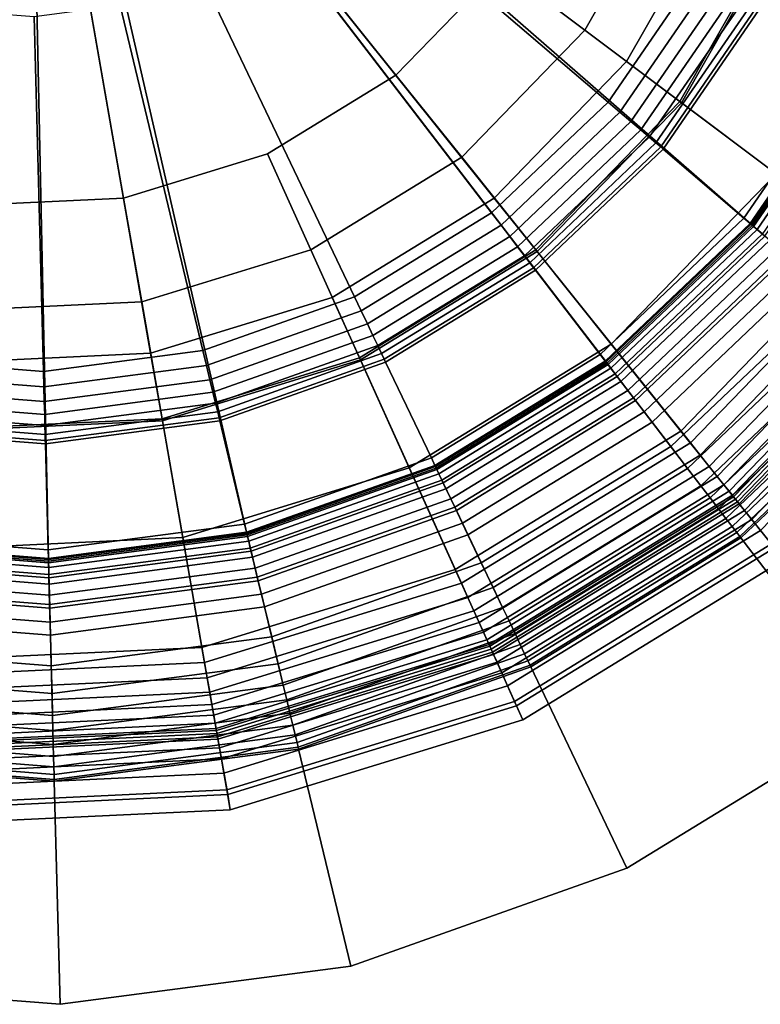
# Model space of a CAD drawing. Extents: x -43.1 to 43.1, y -41.3 to 41.3.
# Tile 7 of 256: x -27.449 to -26.709, y -33.66 to -32.677. Entities that reach past the tile are written whole.
import ezdxf

# ---------------------------------------------------------------- set-up
doc = ezdxf.new("R2010")
doc.units = 0
for name, color, linetype in [('LAMP', 7, 'CONTINUOUS'), ('LAMP_SUPPORT', 18, 'CONTINUOUS'), ('METAL_BASE', 254, 'CONTINUOUS')]:
    doc.layers.add(name, color=color, linetype=linetype)

msp = doc.modelspace()

# ---------------------------------------------------------------- linework, layer by layer
at = {"layer": 'LAMP'}
for points in [[(-28.1175, -32.6184, 31.956), (-28.0083, -32.7737, 31.956), (-27.4481, -32.264, 31.956), (-28.1846, -32.4408, 31.956)], [(-27.8639, -32.897, 31.956), (-27.6934, -32.9805, 31.956), (-27.4481, -32.264, 31.956), (-28.0083, -32.7737, 31.956)], [(-27.7776, -32.7656, 35.0862), (-27.892, -32.6679, 35.0862), (-27.4481, -32.264, 35.0862), (-27.6425, -32.8318, 35.0862)], [(-27.5075, -33.0191, 31.956), (-27.3179, -33.0101, 31.956), (-27.4481, -32.264, 31.956), (-27.6934, -32.9805, 31.956)], [(-27.4952, -32.8623, 35.0862), (-27.6425, -32.8318, 35.0862), (-27.4481, -32.264, 35.0862), (-27.3449, -32.8552, 35.0862)], [(-27.2011, -32.811, 35.0862), (-27.3449, -32.8552, 35.0862), (-27.4481, -32.264, 35.0862), (-27.0728, -32.7324, 35.0862)], [(-27.1364, -32.9543, 31.956), (-26.9745, -32.8551, 31.956), (-27.4481, -32.264, 31.956), (-27.3179, -33.0101, 31.956)], [(-26.9681, -32.6243, 35.0862), (-27.0728, -32.7324, 35.0862), (-27.4481, -32.264, 35.0862), (-26.8936, -32.4936, 35.0862)], [(-26.8424, -32.7187, 31.956), (-26.7483, -32.5538, 31.956), (-27.4481, -32.264, 31.956), (-26.9745, -32.8551, 31.956)], [(-26.7965, -32.5339, 35.0649), (-26.8841, -32.6874, 35.0649), (-26.9681, -32.6243, 35.0862), (-26.8936, -32.4936, 35.0862)], [(-26.687, -32.5792, 35.0066), (-26.7893, -32.7586, 35.0066), (-26.8841, -32.6874, 35.0649), (-26.7965, -32.5339, 35.0649)], [(-26.7483, -32.5538, 31.956), (-26.8424, -32.7187, 31.956), (-26.7876, -32.7599, 32.4555), (-26.685, -32.58, 32.4555)], [(-26.5756, -32.6254, 34.9196), (-26.6929, -32.831, 34.9196), (-26.7893, -32.7586, 35.0066), (-26.687, -32.5792, 35.0066)], [(-26.685, -32.58, 32.4555), (-26.7876, -32.7599, 32.4555), (-26.5918, -32.9069, 32.4478), (-26.4588, -32.6738, 32.4478)], [(-26.8841, -32.6874, 35.0649), (-27.0071, -32.8144, 35.0649), (-27.0728, -32.7324, 35.0862), (-26.9681, -32.6243, 35.0862)], [(-26.7893, -32.7586, 35.0066), (-26.933, -32.9069, 35.0066), (-27.0071, -32.8144, 35.0649), (-26.8841, -32.6874, 35.0649)], [(-26.8424, -32.7187, 31.956), (-26.9745, -32.8551, 31.956), (-26.9317, -32.9086, 32.4555), (-26.7876, -32.7599, 32.4555)], [(-27.0071, -32.8144, 35.0649), (-27.1579, -32.9068, 35.0649), (-27.2011, -32.811, 35.0862), (-27.0728, -32.7324, 35.0862)], [(-26.6929, -32.831, 34.9196), (-26.8576, -33.001, 34.9196), (-26.933, -32.9069, 35.0066), (-26.7893, -32.7586, 35.0066)], [(-26.7876, -32.7599, 32.4555), (-26.9317, -32.9086, 32.4555), (-26.7786, -33.0997, 32.4478), (-26.5918, -32.9069, 32.4478)], [(-27.1579, -32.9068, 35.0649), (-27.3268, -32.9588, 35.0649), (-27.3449, -32.8552, 35.0862), (-27.2011, -32.811, 35.0862)], [(-26.933, -32.9069, 35.0066), (-27.1091, -33.0148, 35.0066), (-27.1579, -32.9068, 35.0649), (-27.0071, -32.8144, 35.0649)], [(-26.6039, -32.8978, 34.8124), (-26.788, -33.0879, 34.8124), (-26.8576, -33.001, 34.9196), (-26.6929, -32.831, 34.9196)], [(-27.3268, -32.9588, 35.0649), (-27.5034, -32.9671, 35.0649), (-27.4952, -32.8623, 35.0862), (-27.3449, -32.8552, 35.0862)], [(-26.9745, -32.8551, 31.956), (-27.1364, -32.9543, 31.956), (-27.1082, -33.0168, 32.4555), (-26.9317, -32.9086, 32.4555)], [(-26.5314, -32.9522, 34.6933), (-26.7314, -33.1586, 34.6933), (-26.788, -33.0879, 34.8124), (-26.6039, -32.8978, 34.8124)], [(-27.1091, -33.0148, 35.0066), (-27.3065, -33.0755, 35.0066), (-27.3268, -32.9588, 35.0649), (-27.1579, -32.9068, 35.0649)], [(-26.8576, -33.001, 34.9196), (-27.0595, -33.1247, 34.9196), (-27.1091, -33.0148, 35.0066), (-26.933, -32.9069, 35.0066)], [(-26.9317, -32.9086, 32.4555), (-27.1082, -33.0168, 32.4555), (-27.0074, -33.2399, 32.4478), (-26.7786, -33.0997, 32.4478)], [(-26.5918, -32.9069, 32.4478), (-26.7786, -33.0997, 32.4478), (-26.7688, -33.1119, 32.4491), (-26.5793, -32.9163, 32.4491)], [(-26.5793, -32.9163, 32.4491), (-26.7688, -33.1119, 32.4491), (-26.7598, -33.1231, 32.4537), (-26.5677, -32.925, 32.4537)], [(-26.5677, -32.925, 32.4537), (-26.7598, -33.1231, 32.4537), (-26.7518, -33.1331, 32.4612), (-26.5575, -32.9326, 32.4612)], [(-26.5575, -32.9326, 32.4612), (-26.7518, -33.1331, 32.4612), (-26.7451, -33.1415, 32.4712), (-26.5489, -32.9391, 32.4712)], [(-26.5489, -32.9391, 32.4712), (-26.7451, -33.1415, 32.4712), (-26.7399, -33.1479, 32.4834), (-26.5423, -32.944, 32.4834)], [(-26.5423, -32.944, 32.4834), (-26.7399, -33.1479, 32.4834), (-26.7366, -33.152, 32.4972), (-26.5381, -32.9472, 32.4972)], [(-27.1364, -32.9543, 31.956), (-27.3179, -33.0101, 31.956), (-27.3061, -33.0776, 32.4555), (-27.1082, -33.0168, 32.4555)], [(-26.5381, -32.9472, 32.4972), (-26.7366, -33.152, 32.4972), (-26.7354, -33.1536, 32.5123), (-26.5366, -32.9484, 32.5123)], [(-26.5366, -32.9484, 32.5123), (-26.7354, -33.1536, 32.5123), (-26.7335, -33.156, 32.7463), (-26.5341, -32.9502, 32.7463)], [(-26.5341, -32.9502, 32.7463), (-26.7335, -33.156, 32.7463), (-26.7298, -33.1605, 33.0163), (-26.5295, -32.9537, 33.0163)], [(-26.4845, -32.9874, 34.5706), (-26.6947, -33.2043, 34.5706), (-26.7314, -33.1586, 34.6933), (-26.5314, -32.9522, 34.6933)], [(-26.5295, -32.9537, 33.0163), (-26.7298, -33.1605, 33.0163), (-26.7245, -33.1672, 33.3092), (-26.5226, -32.9589, 33.3092)], [(-27.3065, -33.0755, 35.0066), (-27.5127, -33.0852, 35.0066), (-27.5034, -32.9671, 35.0649), (-27.3268, -32.9588, 35.0649)], [(-26.5226, -32.9589, 33.3092), (-26.7245, -33.1672, 33.3092), (-26.7173, -33.1761, 33.6123), (-26.5134, -32.9657, 33.6123)], [(-26.5134, -32.9657, 33.6123), (-26.7173, -33.1761, 33.6123), (-26.7084, -33.1872, 33.9125), (-26.502, -32.9743, 33.9125)], [(-26.788, -33.0879, 34.8124), (-27.0137, -33.2261, 34.8124), (-27.0595, -33.1247, 34.9196), (-26.8576, -33.001, 34.9196)], [(-27.3179, -33.0101, 31.956), (-27.5075, -33.0191, 31.956), (-27.5129, -33.0874, 32.4555), (-27.3061, -33.0776, 32.4555)], [(-27.0595, -33.1247, 34.9196), (-27.2857, -33.1943, 34.9196), (-27.3065, -33.0755, 35.0066), (-27.1091, -33.0148, 35.0066)], [(-27.1082, -33.0168, 32.4555), (-27.3061, -33.0776, 32.4555), (-27.264, -33.3189, 32.4478), (-27.0074, -33.2399, 32.4478)], [(-27.3061, -33.0776, 32.4555), (-27.5129, -33.0874, 32.4555), (-27.5321, -33.3315, 32.4478), (-27.264, -33.3189, 32.4478)], [(-27.2857, -33.1943, 34.9196), (-27.5222, -33.2055, 34.9196), (-27.5127, -33.0852, 35.0066), (-27.3065, -33.0755, 35.0066)], [(-26.7314, -33.1586, 34.6933), (-26.9764, -33.3087, 34.6933), (-27.0137, -33.2261, 34.8124), (-26.788, -33.0879, 34.8124)], [(-26.7786, -33.0997, 32.4478), (-27.0074, -33.2399, 32.4478), (-27.001, -33.2542, 32.4491), (-26.7688, -33.1119, 32.4491)], [(-26.7688, -33.1119, 32.4491), (-27.001, -33.2542, 32.4491), (-26.9951, -33.2673, 32.4537), (-26.7598, -33.1231, 32.4537)], [(-27.0137, -33.2261, 34.8124), (-27.2666, -33.3039, 34.8124), (-27.2857, -33.1943, 34.9196), (-27.0595, -33.1247, 34.9196)], [(-26.7598, -33.1231, 32.4537), (-26.9951, -33.2673, 32.4537), (-26.9898, -33.279, 32.4612), (-26.7518, -33.1331, 32.4612)], [(-26.7518, -33.1331, 32.4612), (-26.9898, -33.279, 32.4612), (-26.9854, -33.2888, 32.4712), (-26.7451, -33.1415, 32.4712)], [(-26.7451, -33.1415, 32.4712), (-26.9854, -33.2888, 32.4712), (-26.982, -33.2962, 32.4834), (-26.7399, -33.1479, 32.4834)], [(-26.7399, -33.1479, 32.4834), (-26.982, -33.2962, 32.4834), (-26.9798, -33.3011, 32.4972), (-26.7366, -33.152, 32.4972)], [(-26.7366, -33.152, 32.4972), (-26.9798, -33.3011, 32.4972), (-26.979, -33.3028, 32.5123), (-26.7354, -33.1536, 32.5123)], [(-26.7354, -33.1536, 32.5123), (-26.979, -33.3028, 32.5123), (-26.9778, -33.3056, 32.7463), (-26.7335, -33.156, 32.7463)], [(-26.7335, -33.156, 32.7463), (-26.9778, -33.3056, 32.7463), (-26.9754, -33.3109, 33.0163), (-26.7298, -33.1605, 33.0163)], [(-26.6947, -33.2043, 34.5706), (-26.9522, -33.3622, 34.5706), (-26.9764, -33.3087, 34.6933), (-26.7314, -33.1586, 34.6933)], [(-26.7298, -33.1605, 33.0163), (-26.9754, -33.3109, 33.0163), (-26.9718, -33.3188, 33.3092), (-26.7245, -33.1672, 33.3092)], [(-26.7245, -33.1672, 33.3092), (-26.9718, -33.3188, 33.3092), (-26.9671, -33.3292, 33.6123), (-26.7173, -33.1761, 33.6123)], [(-26.7173, -33.1761, 33.6123), (-26.9671, -33.3292, 33.6123), (-26.9613, -33.3422, 33.9125), (-26.7084, -33.1872, 33.9125)], [(-26.7084, -33.1872, 33.9125), (-26.9613, -33.3422, 33.9125), (-26.9542, -33.3578, 34.1969), (-26.6977, -33.2006, 34.1969)], [(-27.2666, -33.3039, 34.8124), (-27.5309, -33.3164, 34.8124), (-27.5222, -33.2055, 34.9196), (-27.2857, -33.1943, 34.9196)], [(-26.6977, -33.2006, 34.1969), (-26.9542, -33.3578, 34.1969), (-26.946, -33.3761, 34.4527), (-26.6852, -33.2163, 34.4527)], [(-26.6852, -33.2163, 34.4527), (-26.946, -33.3761, 34.4527), (-26.9522, -33.3622, 34.5706), (-26.6947, -33.2043, 34.5706)], [(-26.9764, -33.3087, 34.6933), (-27.251, -33.3932, 34.6933), (-27.2666, -33.3039, 34.8124), (-27.0137, -33.2261, 34.8124)], [(-27.0074, -33.2399, 32.4478), (-27.264, -33.3189, 32.4478), (-27.2613, -33.3343, 32.4491), (-27.001, -33.2542, 32.4491)], [(-27.001, -33.2542, 32.4491), (-27.2613, -33.3343, 32.4491), (-27.2588, -33.3485, 32.4537), (-26.9951, -33.2673, 32.4537)], [(-26.9951, -33.2673, 32.4537), (-27.2588, -33.3485, 32.4537), (-27.2566, -33.3611, 32.4612), (-26.9898, -33.279, 32.4612)], [(-26.9898, -33.279, 32.4612), (-27.2566, -33.3611, 32.4612), (-27.2548, -33.3716, 32.4712), (-26.9854, -33.2888, 32.4712)], [(-26.9854, -33.2888, 32.4712), (-27.2548, -33.3716, 32.4712), (-27.2534, -33.3797, 32.4834), (-26.982, -33.2962, 32.4834)], [(-26.982, -33.2962, 32.4834), (-27.2534, -33.3797, 32.4834), (-27.2525, -33.385, 32.4972), (-26.9798, -33.3011, 32.4972)], [(-27.251, -33.3932, 34.6933), (-27.538, -33.4068, 34.6933), (-27.5309, -33.3164, 34.8124), (-27.2666, -33.3039, 34.8124)], [(-26.9798, -33.3011, 32.4972), (-27.2525, -33.385, 32.4972), (-27.2521, -33.3869, 32.5123), (-26.979, -33.3028, 32.5123)], [(-26.979, -33.3028, 32.5123), (-27.2521, -33.3869, 32.5123), (-27.2516, -33.3899, 32.7463), (-26.9778, -33.3056, 32.7463)], [(-26.9778, -33.3056, 32.7463), (-27.2516, -33.3899, 32.7463), (-27.2506, -33.3956, 33.0163), (-26.9754, -33.3109, 33.0163)], [(-26.9522, -33.3622, 34.5706), (-27.2409, -33.451, 34.5706), (-27.251, -33.3932, 34.6933), (-26.9764, -33.3087, 34.6933)], [(-27.264, -33.3189, 32.4478), (-27.5321, -33.3315, 32.4478), (-27.5333, -33.3471, 32.4491), (-27.2613, -33.3343, 32.4491)], [(-26.9754, -33.3109, 33.0163), (-27.2506, -33.3956, 33.0163), (-27.2491, -33.4041, 33.3092), (-26.9718, -33.3188, 33.3092)], [(-26.9718, -33.3188, 33.3092), (-27.2491, -33.4041, 33.3092), (-27.2472, -33.4153, 33.6123), (-26.9671, -33.3292, 33.6123)], [(-27.2613, -33.3343, 32.4491), (-27.5333, -33.3471, 32.4491), (-27.5345, -33.3615, 32.4537), (-27.2588, -33.3485, 32.4537)], [(-26.9671, -33.3292, 33.6123), (-27.2472, -33.4153, 33.6123), (-27.2447, -33.4294, 33.9125), (-26.9613, -33.3422, 33.9125)], [(-27.2588, -33.3485, 32.4537), (-27.5345, -33.3615, 32.4537), (-27.5355, -33.3742, 32.4612), (-27.2566, -33.3611, 32.4612)], [(-26.9613, -33.3422, 33.9125), (-27.2447, -33.4294, 33.9125), (-27.2418, -33.4463, 34.1969), (-26.9542, -33.3578, 34.1969)], [(-26.9542, -33.3578, 34.1969), (-27.2418, -33.4463, 34.1969), (-27.2383, -33.466, 34.4527), (-26.946, -33.3761, 34.4527)], [(-27.2566, -33.3611, 32.4612), (-27.5355, -33.3742, 32.4612), (-27.5363, -33.3849, 32.4712), (-27.2548, -33.3716, 32.4712)], [(-26.946, -33.3761, 34.4527), (-27.2383, -33.466, 34.4527), (-27.2409, -33.451, 34.5706), (-26.9522, -33.3622, 34.5706)], [(-27.2548, -33.3716, 32.4712), (-27.5363, -33.3849, 32.4712), (-27.537, -33.3931, 32.4834), (-27.2534, -33.3797, 32.4834)], [(-27.2521, -33.3869, 32.5123), (-27.5375, -33.4003, 32.5123), (-27.5378, -33.4034, 32.7463), (-27.2516, -33.3899, 32.7463)], [(-27.2525, -33.385, 32.4972), (-27.5374, -33.3984, 32.4972), (-27.5375, -33.4003, 32.5123), (-27.2521, -33.3869, 32.5123)], [(-27.2534, -33.3797, 32.4834), (-27.537, -33.3931, 32.4834), (-27.5374, -33.3984, 32.4972), (-27.2525, -33.385, 32.4972)], [(-27.2409, -33.451, 34.5706), (-27.5426, -33.4652, 34.5706), (-27.538, -33.4068, 34.6933), (-27.251, -33.3932, 34.6933)], [(-27.2506, -33.3956, 33.0163), (-27.5382, -33.4092, 33.0163), (-27.5389, -33.4178, 33.3092), (-27.2491, -33.4041, 33.3092)], [(-27.2516, -33.3899, 32.7463), (-27.5378, -33.4034, 32.7463), (-27.5382, -33.4092, 33.0163), (-27.2506, -33.3956, 33.0163)], [(-27.2491, -33.4041, 33.3092), (-27.5389, -33.4178, 33.3092), (-27.5398, -33.4291, 33.6123), (-27.2472, -33.4153, 33.6123)], [(-27.2472, -33.4153, 33.6123), (-27.5398, -33.4291, 33.6123), (-27.5409, -33.4434, 33.9125), (-27.2447, -33.4294, 33.9125)], [(-27.2447, -33.4294, 33.9125), (-27.5409, -33.4434, 33.9125), (-27.5423, -33.4604, 34.1969), (-27.2418, -33.4463, 34.1969)], [(-27.2418, -33.4463, 34.1969), (-27.5423, -33.4604, 34.1969), (-27.5438, -33.4804, 34.4527), (-27.2383, -33.466, 34.4527)], [(-27.2383, -33.466, 34.4527), (-27.5438, -33.4804, 34.4527), (-27.5426, -33.4652, 34.5706), (-27.2409, -33.451, 34.5706)]]:
    msp.add_3dface(points, dxfattribs=at)
at = {"layer": 'LAMP_SUPPORT'}
for points in [[(-27.4304, -32.2792, 31.3898), (-27.4221, -32.2671, 31.3898), (-26.718, -32.8812, 31.3898), (-26.8629, -33.0188, 31.3898)], [(-27.4221, -32.2671, 31.3898), (-26.5283, -32.5319, 31.3898), (-26.6047, -32.7165, 31.3898), (-26.718, -32.8812, 31.3898)], [(-27.4493, -32.2838, 31.3898), (-27.4394, -32.2835, 31.3898), (-27.4199, -33.2161, 31.3898), (-27.6192, -33.2004, 31.3898)], [(-27.4394, -32.2835, 31.3898), (-27.4304, -32.2792, 31.3898), (-27.2218, -33.19, 31.3898), (-27.4199, -33.2161, 31.3898)], [(-27.4304, -32.2792, 31.3898), (-26.8629, -33.0188, 31.3898), (-27.0334, -33.1233, 31.3898), (-27.2218, -33.19, 31.3898)], [(-26.8608, -32.7592, 27.6063), (-26.7699, -32.6269, 27.6063), (-27.0811, -32.4579, 27.6063), (-27.1301, -32.5292, 27.6063)], [(-26.9773, -32.8698, 27.6063), (-26.8608, -32.7592, 27.6063), (-27.1301, -32.5292, 27.6063), (-27.1929, -32.5888, 27.6063)], [(-27.1143, -32.9537, 27.6063), (-26.9773, -32.8698, 27.6063), (-27.1929, -32.5888, 27.6063), (-27.2667, -32.634, 27.6063)], [(-26.849, -32.7693, 27.6079), (-26.7562, -32.6343, 27.6079), (-26.7699, -32.6269, 27.6063), (-26.8608, -32.7592, 27.6063)], [(-27.2656, -33.0073, 27.6063), (-27.1143, -32.9537, 27.6063), (-27.2667, -32.634, 27.6063), (-27.3483, -32.6629, 27.6063)], [(-26.838, -32.7787, 27.6127), (-26.7435, -32.6412, 27.6127), (-26.7562, -32.6343, 27.6079), (-26.849, -32.7693, 27.6079)], [(-26.8282, -32.7871, 27.6203), (-26.7321, -32.6474, 27.6203), (-26.7435, -32.6412, 27.6127), (-26.838, -32.7787, 27.6127)], [(-26.8197, -32.7943, 27.6303), (-26.7223, -32.6527, 27.6303), (-26.7321, -32.6474, 27.6203), (-26.8282, -32.7871, 27.6203)], [(-26.813, -32.8001, 27.6424), (-26.7146, -32.6569, 27.6424), (-26.7223, -32.6527, 27.6303), (-26.8197, -32.7943, 27.6303)], [(-26.8082, -32.8041, 27.6563), (-26.7091, -32.6599, 27.6563), (-26.7146, -32.6569, 27.6424), (-26.813, -32.8001, 27.6424)], [(-26.8057, -32.8063, 27.6716), (-26.7062, -32.6614, 27.6716), (-26.7091, -32.6599, 27.6563), (-26.8082, -32.8041, 27.6563)], [(-27.585, -33.0157, 27.6063), (-27.4249, -33.0283, 27.6063), (-27.4341, -32.6742, 27.6063), (-27.5204, -32.6674, 27.6063)], [(-27.4249, -33.0283, 27.6063), (-27.2656, -33.0073, 27.6063), (-27.3483, -32.6629, 27.6063), (-27.4341, -32.6742, 27.6063)], [(-26.7251, -32.8751, 28.6937), (-26.613, -32.712, 28.6937), (-26.7062, -32.6614, 27.6716), (-26.8057, -32.8063, 27.6716)], [(-26.7188, -32.8805, 28.709), (-26.6057, -32.716, 28.709), (-26.613, -32.712, 28.6937), (-26.7251, -32.8751, 28.6937)], [(-26.7041, -32.8931, 28.7229), (-26.5887, -32.7252, 28.7229), (-26.6057, -32.716, 28.709), (-26.7188, -32.8805, 28.709)], [(-26.718, -32.8812, 31.3898), (-26.6047, -32.7165, 31.3898), (-26.6033, -32.7173, 32.2934), (-26.7167, -32.8823, 32.2934)], [(-26.7167, -32.8823, 32.2934), (-26.6033, -32.7173, 32.2934), (-26.6018, -32.7181, 32.3074), (-26.7154, -32.8834, 32.3074)], [(-26.7154, -32.8834, 32.3074), (-26.6018, -32.7181, 32.3074), (-26.5978, -32.7203, 32.3202), (-26.7119, -32.8864, 32.3202)], [(-26.7119, -32.8864, 32.3202), (-26.5978, -32.7203, 32.3202), (-26.5915, -32.7237, 32.3315), (-26.7065, -32.891, 32.3315)], [(-26.9678, -32.8821, 27.6079), (-26.849, -32.7693, 27.6079), (-26.8608, -32.7592, 27.6063), (-26.9773, -32.8698, 27.6063)], [(-26.9591, -32.8936, 27.6127), (-26.838, -32.7787, 27.6127), (-26.849, -32.7693, 27.6079), (-26.9678, -32.8821, 27.6079)], [(-26.9512, -32.9038, 27.6203), (-26.8282, -32.7871, 27.6203), (-26.838, -32.7787, 27.6127), (-26.9591, -32.8936, 27.6127)], [(-26.9444, -32.9127, 27.6303), (-26.8197, -32.7943, 27.6303), (-26.8282, -32.7871, 27.6203), (-26.9512, -32.9038, 27.6203)], [(-26.939, -32.9197, 27.6424), (-26.813, -32.8001, 27.6424), (-26.8197, -32.7943, 27.6303), (-26.9444, -32.9127, 27.6303)], [(-26.9352, -32.9247, 27.6563), (-26.8082, -32.8041, 27.6563), (-26.813, -32.8001, 27.6424), (-26.939, -32.9197, 27.6424)], [(-26.9332, -32.9272, 27.6716), (-26.8057, -32.8063, 27.6716), (-26.8082, -32.8041, 27.6563), (-26.9352, -32.9247, 27.6563)], [(-26.8687, -33.0113, 28.6937), (-26.7251, -32.8751, 28.6937), (-26.8057, -32.8063, 27.6716), (-26.9332, -32.9272, 27.6716)], [(-27.1076, -32.9677, 27.6079), (-26.9678, -32.8821, 27.6079), (-26.9773, -32.8698, 27.6063), (-27.1143, -32.9537, 27.6063)], [(-26.8636, -33.018, 28.709), (-26.7188, -32.8805, 28.709), (-26.7251, -32.8751, 28.6937), (-26.8687, -33.0113, 28.6937)], [(-27.1013, -32.9808, 27.6127), (-26.9591, -32.8936, 27.6127), (-26.9678, -32.8821, 27.6079), (-27.1076, -32.9677, 27.6079)], [(-26.8518, -33.0333, 28.7229), (-26.7041, -32.8931, 28.7229), (-26.7188, -32.8805, 28.709), (-26.8636, -33.018, 28.709)], [(-26.8629, -33.0188, 31.3898), (-26.718, -32.8812, 31.3898), (-26.7167, -32.8823, 32.2934), (-26.8619, -33.0201, 32.2934)], [(-26.8619, -33.0201, 32.2934), (-26.7167, -32.8823, 32.2934), (-26.7154, -32.8834, 32.3074), (-26.8609, -33.0214, 32.3074)], [(-26.8609, -33.0214, 32.3074), (-26.7154, -32.8834, 32.3074), (-26.7119, -32.8864, 32.3202), (-26.8581, -33.0251, 32.3202)], [(-26.8581, -33.0251, 32.3202), (-26.7119, -32.8864, 32.3202), (-26.7065, -32.891, 32.3315), (-26.8537, -33.0308, 32.3315)], [(-27.0958, -32.9925, 27.6203), (-26.9512, -32.9038, 27.6203), (-26.9591, -32.8936, 27.6127), (-27.1013, -32.9808, 27.6127)], [(-26.8537, -33.0308, 32.3315), (-26.7065, -32.891, 32.3315), (-26.6993, -32.8972, 32.3409), (-26.848, -33.0383, 32.3409)], [(-26.8356, -33.0545, 28.735), (-26.6838, -32.9104, 28.735), (-26.7041, -32.8931, 28.7229), (-26.8518, -33.0333, 28.7229)], [(-27.091, -33.0025, 27.6303), (-26.9444, -32.9127, 27.6303), (-26.9512, -32.9038, 27.6203), (-27.0958, -32.9925, 27.6203)], [(-26.848, -33.0383, 32.3409), (-26.6993, -32.8972, 32.3409), (-26.6907, -32.9045, 32.3481), (-26.8411, -33.0473, 32.3481)], [(-26.8411, -33.0473, 32.3481), (-26.6907, -32.9045, 32.3481), (-26.6809, -32.9128, 32.3527), (-26.8333, -33.0574, 32.3527)], [(-27.0872, -33.0105, 27.6424), (-26.939, -32.9197, 27.6424), (-26.9444, -32.9127, 27.6303), (-27.091, -33.0025, 27.6303)], [(-26.8169, -33.0788, 28.745), (-26.6605, -32.9303, 28.745), (-26.6838, -32.9104, 28.735), (-26.8356, -33.0545, 28.735)], [(-26.8333, -33.0574, 32.3527), (-26.6809, -32.9128, 32.3527), (-26.6703, -32.9219, 32.3543), (-26.8248, -33.0685, 32.3543)], [(-27.0845, -33.0161, 27.6563), (-26.9352, -32.9247, 27.6563), (-26.939, -32.9197, 27.6424), (-27.0872, -33.0105, 27.6424)], [(-27.0831, -33.0191, 27.6716), (-26.9332, -32.9272, 27.6716), (-26.9352, -32.9247, 27.6563), (-27.0845, -33.0161, 27.6563)], [(-26.8248, -33.0685, 32.3543), (-26.6703, -32.9219, 32.3543), (-26.5994, -32.9825, 32.3543), (-26.7681, -33.1425, 32.3543)], [(-27.0374, -33.1147, 28.6937), (-26.8687, -33.0113, 28.6937), (-26.9332, -32.9272, 27.6716), (-27.0831, -33.0191, 27.6716)], [(-26.7982, -33.1032, 28.7526), (-26.637, -32.9503, 28.7526), (-26.6605, -32.9303, 28.745), (-26.8169, -33.0788, 28.745)], [(-27.262, -33.0224, 27.6079), (-27.1076, -32.9677, 27.6079), (-27.1143, -32.9537, 27.6063), (-27.2656, -33.0073, 27.6063)], [(-26.7814, -33.1251, 28.7574), (-26.6161, -32.9682, 28.7574), (-26.637, -32.9503, 28.7526), (-26.7982, -33.1032, 28.7526)], [(-27.2586, -33.0365, 27.6127), (-27.1013, -32.9808, 27.6127), (-27.1076, -32.9677, 27.6079), (-27.262, -33.0224, 27.6079)], [(-26.7681, -33.1425, 28.7591), (-26.5994, -32.9825, 28.7591), (-26.6161, -32.9682, 28.7574), (-26.7814, -33.1251, 28.7574)], [(-27.2556, -33.0491, 27.6203), (-27.0958, -32.9925, 27.6203), (-27.1013, -32.9808, 27.6127), (-27.2586, -33.0365, 27.6127)], [(-26.7589, -33.1544, 28.7608), (-26.588, -32.9922, 28.7608), (-26.5994, -32.9825, 28.7591), (-26.7681, -33.1425, 28.7591)], [(-26.7681, -33.1425, 32.3543), (-26.5994, -32.9825, 32.3543), (-26.588, -32.9922, 32.3525), (-26.7589, -33.1544, 32.3525)], [(-27.253, -33.0599, 27.6303), (-27.091, -33.0025, 27.6303), (-27.0958, -32.9925, 27.6203), (-27.2556, -33.0491, 27.6203)], [(-26.7505, -33.1654, 28.7657), (-26.5775, -33.0012, 28.7657), (-26.588, -32.9922, 28.7608), (-26.7589, -33.1544, 28.7608)], [(-26.7589, -33.1544, 32.3525), (-26.588, -32.9922, 32.3525), (-26.5775, -33.0012, 32.3476), (-26.7505, -33.1654, 32.3476)], [(-27.2509, -33.0685, 27.6424), (-27.0872, -33.0105, 27.6424), (-27.091, -33.0025, 27.6303), (-27.253, -33.0599, 27.6303)], [(-26.7431, -33.1751, 28.7735), (-26.5682, -33.0091, 28.7735), (-26.5775, -33.0012, 28.7657), (-26.7505, -33.1654, 28.7657)], [(-26.7505, -33.1654, 32.3476), (-26.5775, -33.0012, 32.3476), (-26.5682, -33.0091, 32.3398), (-26.7431, -33.1751, 32.3398)], [(-27.4245, -33.0438, 27.6079), (-27.262, -33.0224, 27.6079), (-27.2656, -33.0073, 27.6063), (-27.4249, -33.0283, 27.6063)], [(-27.2495, -33.0746, 27.6563), (-27.0845, -33.0161, 27.6563), (-27.0872, -33.0105, 27.6424), (-27.2509, -33.0685, 27.6424)], [(-27.0338, -33.1223, 28.709), (-26.8636, -33.018, 28.709), (-26.8687, -33.0113, 28.6937), (-27.0374, -33.1147, 28.6937)], [(-26.7369, -33.1831, 28.7837), (-26.5605, -33.0157, 28.7837), (-26.5682, -33.0091, 28.7735), (-26.7431, -33.1751, 28.7735)], [(-26.7431, -33.1751, 32.3398), (-26.5682, -33.0091, 32.3398), (-26.5605, -33.0157, 32.3297), (-26.7369, -33.1831, 32.3297)], [(-27.5878, -33.0309, 27.6079), (-27.4245, -33.0438, 27.6079), (-27.4249, -33.0283, 27.6063), (-27.585, -33.0157, 27.6063)], [(-27.4241, -33.0582, 27.6127), (-27.2586, -33.0365, 27.6127), (-27.262, -33.0224, 27.6079), (-27.4245, -33.0438, 27.6079)], [(-27.2487, -33.0777, 27.6716), (-27.0831, -33.0191, 27.6716), (-27.0845, -33.0161, 27.6563), (-27.2495, -33.0746, 27.6563)], [(-27.224, -33.1808, 28.6937), (-27.0374, -33.1147, 28.6937), (-27.0831, -33.0191, 27.6716), (-27.2487, -33.0777, 27.6716)], [(-27.0255, -33.1397, 28.7229), (-26.8518, -33.0333, 28.7229), (-26.8636, -33.018, 28.709), (-27.0338, -33.1223, 28.709)], [(-27.0334, -33.1233, 31.3898), (-26.8629, -33.0188, 31.3898), (-26.8619, -33.0201, 32.2934), (-27.0327, -33.1248, 32.2934)], [(-27.0327, -33.1248, 32.2934), (-26.8619, -33.0201, 32.2934), (-26.8609, -33.0214, 32.3074), (-27.0319, -33.1262, 32.3074)], [(-27.0319, -33.1262, 32.3074), (-26.8609, -33.0214, 32.3074), (-26.8581, -33.0251, 32.3202), (-27.03, -33.1304, 32.3202)], [(-26.7321, -33.1893, 28.7959), (-26.5546, -33.0208, 28.7959), (-26.5605, -33.0157, 28.7837), (-26.7369, -33.1831, 28.7837)], [(-26.7369, -33.1831, 32.3297), (-26.5605, -33.0157, 32.3297), (-26.5546, -33.0208, 32.3175), (-26.7321, -33.1893, 32.3175)], [(-26.7291, -33.1932, 28.8097), (-26.5508, -33.024, 28.8097), (-26.5546, -33.0208, 28.7959), (-26.7321, -33.1893, 28.7959)], [(-26.7321, -33.1893, 32.3175), (-26.5546, -33.0208, 32.3175), (-26.5508, -33.024, 32.3037), (-26.7291, -33.1932, 32.3037)], [(-26.7281, -33.1946, 28.8247), (-26.5495, -33.0251, 28.8247), (-26.5508, -33.024, 28.8097), (-26.7291, -33.1932, 28.8097)], [(-26.7291, -33.1932, 32.3037), (-26.5508, -33.024, 32.3037), (-26.5495, -33.0251, 32.2886), (-26.7281, -33.1946, 32.2886)], [(-27.5904, -33.0452, 27.6127), (-27.4241, -33.0582, 27.6127), (-27.4245, -33.0438, 27.6079), (-27.5878, -33.0309, 27.6079)], [(-27.03, -33.1304, 32.3202), (-26.8581, -33.0251, 32.3202), (-26.8537, -33.0308, 32.3315), (-27.0269, -33.1369, 32.3315)], [(-27.0269, -33.1369, 32.3315), (-26.8537, -33.0308, 32.3315), (-26.848, -33.0383, 32.3409), (-27.0228, -33.1454, 32.3409)], [(-27.014, -33.1639, 28.735), (-26.8356, -33.0545, 28.735), (-26.8518, -33.0333, 28.7229), (-27.0255, -33.1397, 28.7229)], [(-26.7281, -33.1946, 32.2886), (-26.5495, -33.0251, 32.2886), (-26.5495, -33.0251, 28.8247), (-26.7281, -33.1946, 28.8247)], [(-27.4237, -33.0712, 27.6203), (-27.2556, -33.0491, 27.6203), (-27.2586, -33.0365, 27.6127), (-27.4241, -33.0582, 27.6127)], [(-27.0228, -33.1454, 32.3409), (-26.848, -33.0383, 32.3409), (-26.8411, -33.0473, 32.3481), (-27.0179, -33.1556, 32.3481)], [(-27.5928, -33.0579, 27.6203), (-27.4237, -33.0712, 27.6203), (-27.4241, -33.0582, 27.6127), (-27.5904, -33.0452, 27.6127)], [(-27.4235, -33.0823, 27.6303), (-27.253, -33.0599, 27.6303), (-27.2556, -33.0491, 27.6203), (-27.4237, -33.0712, 27.6203)], [(-27.0179, -33.1556, 32.3481), (-26.8411, -33.0473, 32.3481), (-26.8333, -33.0574, 32.3527), (-27.0124, -33.1672, 32.3527)], [(-27.5948, -33.0688, 27.6303), (-27.4235, -33.0823, 27.6303), (-27.4237, -33.0712, 27.6203), (-27.5928, -33.0579, 27.6203)], [(-27.4232, -33.0912, 27.6424), (-27.2509, -33.0685, 27.6424), (-27.253, -33.0599, 27.6303), (-27.4235, -33.0823, 27.6303)], [(-27.0008, -33.1915, 28.745), (-26.8169, -33.0788, 28.745), (-26.8356, -33.0545, 28.735), (-27.014, -33.1639, 28.735)], [(-27.0124, -33.1672, 32.3527), (-26.8333, -33.0574, 32.3527), (-26.8248, -33.0685, 32.3543), (-27.0064, -33.1798, 32.3543)], [(-27.5964, -33.0775, 27.6424), (-27.4232, -33.0912, 27.6424), (-27.4235, -33.0823, 27.6303), (-27.5948, -33.0688, 27.6303)], [(-27.4231, -33.0974, 27.6563), (-27.2495, -33.0746, 27.6563), (-27.2509, -33.0685, 27.6424), (-27.4232, -33.0912, 27.6424)], [(-27.0064, -33.1798, 32.3543), (-26.8248, -33.0685, 32.3543), (-26.7681, -33.1425, 32.3543), (-26.9663, -33.264, 32.3543)], [(-27.5976, -33.0837, 27.6563), (-27.4231, -33.0974, 27.6563), (-27.4232, -33.0912, 27.6424), (-27.5964, -33.0775, 27.6424)], [(-27.423, -33.1007, 27.6716), (-27.2487, -33.0777, 27.6716), (-27.2495, -33.0746, 27.6563), (-27.4231, -33.0974, 27.6563)], [(-27.4202, -33.2066, 28.6937), (-27.224, -33.1808, 28.6937), (-27.2487, -33.0777, 27.6716), (-27.423, -33.1007, 27.6716)], [(-26.9876, -33.2193, 28.7526), (-26.7982, -33.1032, 28.7526), (-26.8169, -33.0788, 28.745), (-27.0008, -33.1915, 28.745)], [(-27.6175, -33.1911, 28.6937), (-27.4202, -33.2066, 28.6937), (-27.423, -33.1007, 27.6716), (-27.5982, -33.0869, 27.6716)], [(-27.5982, -33.0869, 27.6716), (-27.423, -33.1007, 27.6716), (-27.4231, -33.0974, 27.6563), (-27.5976, -33.0837, 27.6563)], [(-26.9757, -33.2441, 28.7574), (-26.7814, -33.1251, 28.7574), (-26.7982, -33.1032, 28.7526), (-26.9876, -33.2193, 28.7526)], [(-27.222, -33.1889, 28.709), (-27.0338, -33.1223, 28.709), (-27.0374, -33.1147, 28.6937), (-27.224, -33.1808, 28.6937)], [(-27.2175, -33.2077, 28.7229), (-27.0255, -33.1397, 28.7229), (-27.0338, -33.1223, 28.709), (-27.222, -33.1889, 28.709)], [(-27.2218, -33.19, 31.3898), (-27.0334, -33.1233, 31.3898), (-27.0327, -33.1248, 32.2934), (-27.2214, -33.1916, 32.2934)], [(-27.2214, -33.1916, 32.2934), (-27.0327, -33.1248, 32.2934), (-27.0319, -33.1262, 32.3074), (-27.221, -33.1932, 32.3074)], [(-27.221, -33.1932, 32.3074), (-27.0319, -33.1262, 32.3074), (-27.03, -33.1304, 32.3202), (-27.2199, -33.1977, 32.3202)], [(-27.2199, -33.1977, 32.3202), (-27.03, -33.1304, 32.3202), (-27.0269, -33.1369, 32.3315), (-27.2183, -33.2047, 32.3315)], [(-26.9663, -33.264, 28.7591), (-26.7681, -33.1425, 28.7591), (-26.7814, -33.1251, 28.7574), (-26.9757, -33.2441, 28.7574)], [(-27.2183, -33.2047, 32.3315), (-27.0269, -33.1369, 32.3315), (-27.0228, -33.1454, 32.3409), (-27.2161, -33.2139, 32.3409)], [(-27.2113, -33.2337, 28.735), (-27.014, -33.1639, 28.735), (-27.0255, -33.1397, 28.7229), (-27.2175, -33.2077, 28.7229)], [(-27.2161, -33.2139, 32.3409), (-27.0228, -33.1454, 32.3409), (-27.0179, -33.1556, 32.3481), (-27.2134, -33.2249, 32.3481)], [(-26.9598, -33.2775, 28.7608), (-26.7589, -33.1544, 28.7608), (-26.7681, -33.1425, 28.7591), (-26.9663, -33.264, 28.7591)], [(-26.9663, -33.264, 32.3543), (-26.7681, -33.1425, 32.3543), (-26.7589, -33.1544, 32.3525), (-26.9598, -33.2775, 32.3525)], [(-27.2134, -33.2249, 32.3481), (-27.0179, -33.1556, 32.3481), (-27.0124, -33.1672, 32.3527), (-27.2104, -33.2373, 32.3527)], [(-26.9538, -33.29, 28.7657), (-26.7505, -33.1654, 28.7657), (-26.7589, -33.1544, 28.7608), (-26.9598, -33.2775, 28.7608)], [(-26.9598, -33.2775, 32.3525), (-26.7589, -33.1544, 32.3525), (-26.7505, -33.1654, 32.3476), (-26.9538, -33.29, 32.3476)], [(-27.2041, -33.2635, 28.745), (-27.0008, -33.1915, 28.745), (-27.014, -33.1639, 28.735), (-27.2113, -33.2337, 28.735)], [(-27.2104, -33.2373, 32.3527), (-27.0124, -33.1672, 32.3527), (-27.0064, -33.1798, 32.3543), (-27.2072, -33.2509, 32.3543)], [(-26.9486, -33.301, 28.7735), (-26.7431, -33.1751, 28.7735), (-26.7505, -33.1654, 28.7657), (-26.9538, -33.29, 28.7657)], [(-26.9538, -33.29, 32.3476), (-26.7505, -33.1654, 32.3476), (-26.7431, -33.1751, 32.3398), (-26.9486, -33.301, 32.3398)], [(-27.42, -33.215, 28.709), (-27.222, -33.1889, 28.709), (-27.224, -33.1808, 28.6937), (-27.4202, -33.2066, 28.6937)], [(-27.2072, -33.2509, 32.3543), (-27.0064, -33.1798, 32.3543), (-26.9663, -33.264, 32.3543), (-27.1854, -33.3415, 32.3543)], [(-26.9442, -33.3102, 28.7837), (-26.7369, -33.1831, 28.7837), (-26.7431, -33.1751, 28.7735), (-26.9486, -33.301, 28.7735)], [(-26.9486, -33.301, 32.3398), (-26.7431, -33.1751, 32.3398), (-26.7369, -33.1831, 32.3297), (-26.9442, -33.3102, 32.3297)], [(-27.619, -33.1993, 28.709), (-27.42, -33.215, 28.709), (-27.4202, -33.2066, 28.6937), (-27.6175, -33.1911, 28.6937)], [(-27.4195, -33.2343, 28.7229), (-27.2175, -33.2077, 28.7229), (-27.222, -33.1889, 28.709), (-27.42, -33.215, 28.709)], [(-27.4199, -33.2161, 31.3898), (-27.2218, -33.19, 31.3898), (-27.2214, -33.1916, 32.2934), (-27.4199, -33.2177, 32.2934)], [(-26.9409, -33.3172, 28.7959), (-26.7321, -33.1893, 28.7959), (-26.7369, -33.1831, 28.7837), (-26.9442, -33.3102, 28.7837)], [(-26.9442, -33.3102, 32.3297), (-26.7369, -33.1831, 32.3297), (-26.7321, -33.1893, 32.3175), (-26.9409, -33.3172, 32.3175)], [(-26.9387, -33.3217, 28.8097), (-26.7291, -33.1932, 28.8097), (-26.7321, -33.1893, 28.7959), (-26.9409, -33.3172, 28.7959)], [(-26.9409, -33.3172, 32.3175), (-26.7321, -33.1893, 32.3175), (-26.7291, -33.1932, 32.3037), (-26.9387, -33.3217, 32.3037)], [(-27.6225, -33.2183, 28.7229), (-27.4195, -33.2343, 28.7229), (-27.42, -33.215, 28.709), (-27.619, -33.1993, 28.709)], [(-27.6192, -33.2004, 31.3898), (-27.4199, -33.2161, 31.3898), (-27.4199, -33.2177, 32.2934), (-27.6195, -33.202, 32.2934)], [(-27.4199, -33.2177, 32.2934), (-27.2214, -33.1916, 32.2934), (-27.221, -33.1932, 32.3074), (-27.4199, -33.2194, 32.3074)], [(-27.4199, -33.2194, 32.3074), (-27.221, -33.1932, 32.3074), (-27.2199, -33.1977, 32.3202), (-27.4197, -33.224, 32.3202)], [(-27.4197, -33.224, 32.3202), (-27.2199, -33.1977, 32.3202), (-27.2183, -33.2047, 32.3315), (-27.4196, -33.2312, 32.3315)], [(-27.1969, -33.2934, 28.7526), (-26.9876, -33.2193, 28.7526), (-27.0008, -33.1915, 28.745), (-27.2041, -33.2635, 28.745)], [(-26.938, -33.3232, 28.8247), (-26.7281, -33.1946, 28.8247), (-26.7291, -33.1932, 28.8097), (-26.9387, -33.3217, 28.8097)], [(-26.9387, -33.3217, 32.3037), (-26.7291, -33.1932, 32.3037), (-26.7281, -33.1946, 32.2886), (-26.938, -33.3232, 32.2886)], [(-26.938, -33.3232, 32.2886), (-26.7281, -33.1946, 32.2886), (-26.7281, -33.1946, 28.8247), (-26.938, -33.3232, 28.8247)], [(-27.6206, -33.2082, 32.3202), (-27.4197, -33.224, 32.3202), (-27.4196, -33.2312, 32.3315), (-27.622, -33.2152, 32.3315)], [(-27.6198, -33.2036, 32.3074), (-27.4199, -33.2194, 32.3074), (-27.4197, -33.224, 32.3202), (-27.6206, -33.2082, 32.3202)], [(-27.6195, -33.202, 32.2934), (-27.4199, -33.2177, 32.2934), (-27.4199, -33.2194, 32.3074), (-27.6198, -33.2036, 32.3074)], [(-27.4196, -33.2312, 32.3315), (-27.2183, -33.2047, 32.3315), (-27.2161, -33.2139, 32.3409), (-27.4193, -33.2406, 32.3409)], [(-27.4188, -33.261, 28.735), (-27.2113, -33.2337, 28.735), (-27.2175, -33.2077, 28.7229), (-27.4195, -33.2343, 28.7229)], [(-27.6274, -33.2446, 28.735), (-27.4188, -33.261, 28.735), (-27.4195, -33.2343, 28.7229), (-27.6225, -33.2183, 28.7229)], [(-27.622, -33.2152, 32.3315), (-27.4196, -33.2312, 32.3315), (-27.4193, -33.2406, 32.3409), (-27.6237, -33.2245, 32.3409)], [(-27.4193, -33.2406, 32.3409), (-27.2161, -33.2139, 32.3409), (-27.2134, -33.2249, 32.3481), (-27.419, -33.2519, 32.3481)], [(-27.1905, -33.3202, 28.7574), (-26.9757, -33.2441, 28.7574), (-26.9876, -33.2193, 28.7526), (-27.1969, -33.2934, 28.7526)], [(-27.6237, -33.2245, 32.3409), (-27.4193, -33.2406, 32.3409), (-27.419, -33.2519, 32.3481), (-27.6258, -33.2357, 32.3481)], [(-27.419, -33.2519, 32.3481), (-27.2134, -33.2249, 32.3481), (-27.2104, -33.2373, 32.3527), (-27.4187, -33.2647, 32.3527)], [(-27.6258, -33.2357, 32.3481), (-27.419, -33.2519, 32.3481), (-27.4187, -33.2647, 32.3527), (-27.6281, -33.2482, 32.3527)], [(-27.418, -33.2916, 28.745), (-27.2041, -33.2635, 28.745), (-27.2113, -33.2337, 28.735), (-27.4188, -33.261, 28.735)], [(-27.4187, -33.2647, 32.3527), (-27.2104, -33.2373, 32.3527), (-27.2072, -33.2509, 32.3543), (-27.4183, -33.2787, 32.3543)], [(-27.633, -33.2747, 28.745), (-27.418, -33.2916, 28.745), (-27.4188, -33.261, 28.735), (-27.6274, -33.2446, 28.735)], [(-27.6281, -33.2482, 32.3527), (-27.4187, -33.2647, 32.3527), (-27.4183, -33.2787, 32.3543), (-27.6306, -33.262, 32.3543)], [(-27.1854, -33.3415, 28.7591), (-26.9663, -33.264, 28.7591), (-26.9757, -33.2441, 28.7574), (-27.1905, -33.3202, 28.7574)], [(-27.4183, -33.2787, 32.3543), (-27.2072, -33.2509, 32.3543), (-27.1854, -33.3415, 32.3543), (-27.4159, -33.3719, 32.3543)], [(-27.6306, -33.262, 32.3543), (-27.4183, -33.2787, 32.3543), (-27.4159, -33.3719, 32.3543), (-27.6476, -33.3537, 32.3543)], [(-27.4172, -33.3224, 28.7526), (-27.1969, -33.2934, 28.7526), (-27.2041, -33.2635, 28.745), (-27.418, -33.2916, 28.745)], [(-27.1819, -33.3562, 28.7608), (-26.9598, -33.2775, 28.7608), (-26.9663, -33.264, 28.7591), (-27.1854, -33.3415, 28.7591)], [(-27.1854, -33.3415, 32.3543), (-26.9663, -33.264, 32.3543), (-26.9598, -33.2775, 32.3525), (-27.1819, -33.3562, 32.3525)], [(-27.6386, -33.305, 28.7526), (-27.4172, -33.3224, 28.7526), (-27.418, -33.2916, 28.745), (-27.633, -33.2747, 28.745)], [(-27.1787, -33.3696, 28.7657), (-26.9538, -33.29, 28.7657), (-26.9598, -33.2775, 28.7608), (-27.1819, -33.3562, 28.7608)], [(-27.1819, -33.3562, 32.3525), (-26.9598, -33.2775, 32.3525), (-26.9538, -33.29, 32.3476), (-27.1787, -33.3696, 32.3476)], [(-27.4164, -33.35, 28.7574), (-27.1905, -33.3202, 28.7574), (-27.1969, -33.2934, 28.7526), (-27.4172, -33.3224, 28.7526)], [(-27.1758, -33.3815, 28.7735), (-26.9486, -33.301, 28.7735), (-26.9538, -33.29, 28.7657), (-27.1787, -33.3696, 28.7657)], [(-27.1787, -33.3696, 32.3476), (-26.9538, -33.29, 32.3476), (-26.9486, -33.301, 32.3398), (-27.1758, -33.3815, 32.3398)], [(-27.6436, -33.3321, 28.7574), (-27.4164, -33.35, 28.7574), (-27.4172, -33.3224, 28.7526), (-27.6386, -33.305, 28.7526)], [(-27.1734, -33.3914, 28.7837), (-26.9442, -33.3102, 28.7837), (-26.9486, -33.301, 28.7735), (-27.1758, -33.3815, 28.7735)], [(-27.1758, -33.3815, 32.3398), (-26.9486, -33.301, 32.3398), (-26.9442, -33.3102, 32.3297), (-27.1734, -33.3914, 32.3297)], [(-27.1716, -33.3989, 28.7959), (-26.9409, -33.3172, 28.7959), (-26.9442, -33.3102, 28.7837), (-27.1734, -33.3914, 28.7837)], [(-27.1734, -33.3914, 32.3297), (-26.9442, -33.3102, 32.3297), (-26.9409, -33.3172, 32.3175), (-27.1716, -33.3989, 32.3175)], [(-27.1705, -33.4037, 28.8097), (-26.9387, -33.3217, 28.8097), (-26.9409, -33.3172, 28.7959), (-27.1716, -33.3989, 28.7959)], [(-27.1716, -33.3989, 32.3175), (-26.9409, -33.3172, 32.3175), (-26.9387, -33.3217, 32.3037), (-27.1705, -33.4037, 32.3037)], [(-27.4159, -33.3719, 28.7591), (-27.1854, -33.3415, 28.7591), (-27.1905, -33.3202, 28.7574), (-27.4164, -33.35, 28.7574)], [(-27.1701, -33.4054, 28.8247), (-26.938, -33.3232, 28.8247), (-26.9387, -33.3217, 28.8097), (-27.1705, -33.4037, 28.8097)], [(-27.1705, -33.4037, 32.3037), (-26.9387, -33.3217, 32.3037), (-26.938, -33.3232, 32.2886), (-27.1701, -33.4054, 32.2886)], [(-27.1701, -33.4054, 32.2886), (-26.938, -33.3232, 32.2886), (-26.938, -33.3232, 28.8247), (-27.1701, -33.4054, 28.8247)], [(-27.6476, -33.3537, 28.7591), (-27.4159, -33.3719, 28.7591), (-27.4164, -33.35, 28.7574), (-27.6436, -33.3321, 28.7574)], [(-27.4155, -33.3869, 28.7608), (-27.1819, -33.3562, 28.7608), (-27.1854, -33.3415, 28.7591), (-27.4159, -33.3719, 28.7591)], [(-27.4159, -33.3719, 32.3543), (-27.1854, -33.3415, 32.3543), (-27.1819, -33.3562, 32.3525), (-27.4155, -33.3869, 32.3525)], [(-27.6504, -33.3684, 28.7608), (-27.4155, -33.3869, 28.7608), (-27.4159, -33.3719, 28.7591), (-27.6476, -33.3537, 28.7591)], [(-27.6476, -33.3537, 32.3543), (-27.4159, -33.3719, 32.3543), (-27.4155, -33.3869, 32.3525), (-27.6504, -33.3684, 32.3525)], [(-27.4151, -33.4008, 28.7657), (-27.1787, -33.3696, 28.7657), (-27.1819, -33.3562, 28.7608), (-27.4155, -33.3869, 28.7608)], [(-27.4155, -33.3869, 32.3525), (-27.1819, -33.3562, 32.3525), (-27.1787, -33.3696, 32.3476), (-27.4151, -33.4008, 32.3476)], [(-27.6529, -33.382, 28.7657), (-27.4151, -33.4008, 28.7657), (-27.4155, -33.3869, 28.7608), (-27.6504, -33.3684, 28.7608)], [(-27.6504, -33.3684, 32.3525), (-27.4155, -33.3869, 32.3525), (-27.4151, -33.4008, 32.3476), (-27.6529, -33.382, 32.3476)], [(-27.4148, -33.4129, 28.7735), (-27.1758, -33.3815, 28.7735), (-27.1787, -33.3696, 28.7657), (-27.4151, -33.4008, 28.7657)], [(-27.4151, -33.4008, 32.3476), (-27.1787, -33.3696, 32.3476), (-27.1758, -33.3815, 32.3398), (-27.4148, -33.4129, 32.3398)], [(-27.6551, -33.394, 28.7735), (-27.4148, -33.4129, 28.7735), (-27.4151, -33.4008, 28.7657), (-27.6529, -33.382, 28.7657)], [(-27.6529, -33.382, 32.3476), (-27.4151, -33.4008, 32.3476), (-27.4148, -33.4129, 32.3398), (-27.6551, -33.394, 32.3398)], [(-27.4145, -33.4231, 28.7837), (-27.1734, -33.3914, 28.7837), (-27.1758, -33.3815, 28.7735), (-27.4148, -33.4129, 28.7735)], [(-27.4148, -33.4129, 32.3398), (-27.1758, -33.3815, 32.3398), (-27.1734, -33.3914, 32.3297), (-27.4145, -33.4231, 32.3297)], [(-27.657, -33.404, 28.7837), (-27.4145, -33.4231, 28.7837), (-27.4148, -33.4129, 28.7735), (-27.6551, -33.394, 28.7735)], [(-27.6551, -33.394, 32.3398), (-27.4148, -33.4129, 32.3398), (-27.4145, -33.4231, 32.3297), (-27.657, -33.404, 32.3297)], [(-27.4143, -33.4309, 28.7959), (-27.1716, -33.3989, 28.7959), (-27.1734, -33.3914, 28.7837), (-27.4145, -33.4231, 28.7837)], [(-27.4145, -33.4231, 32.3297), (-27.1734, -33.3914, 32.3297), (-27.1716, -33.3989, 32.3175), (-27.4143, -33.4309, 32.3175)], [(-27.6584, -33.4117, 28.7959), (-27.4143, -33.4309, 28.7959), (-27.4145, -33.4231, 28.7837), (-27.657, -33.404, 28.7837)], [(-27.657, -33.404, 32.3297), (-27.4145, -33.4231, 32.3297), (-27.4143, -33.4309, 32.3175), (-27.6584, -33.4117, 32.3175)], [(-27.4142, -33.4358, 28.8097), (-27.1705, -33.4037, 28.8097), (-27.1716, -33.3989, 28.7959), (-27.4143, -33.4309, 28.7959)], [(-27.4143, -33.4309, 32.3175), (-27.1716, -33.3989, 32.3175), (-27.1705, -33.4037, 32.3037), (-27.4142, -33.4358, 32.3037)], [(-27.4142, -33.4375, 28.8247), (-27.1701, -33.4054, 28.8247), (-27.1705, -33.4037, 28.8097), (-27.4142, -33.4358, 28.8097)], [(-27.4142, -33.4358, 32.3037), (-27.1705, -33.4037, 32.3037), (-27.1701, -33.4054, 32.2886), (-27.4142, -33.4375, 32.2886)], [(-27.4142, -33.4375, 32.2886), (-27.1701, -33.4054, 32.2886), (-27.1701, -33.4054, 28.8247), (-27.4142, -33.4375, 28.8247)], [(-27.6596, -33.4182, 28.8247), (-27.4142, -33.4375, 28.8247), (-27.4142, -33.4358, 28.8097), (-27.6593, -33.4165, 28.8097)], [(-27.6593, -33.4165, 32.3037), (-27.4142, -33.4358, 32.3037), (-27.4142, -33.4375, 32.2886), (-27.6596, -33.4182, 32.2886)], [(-27.6593, -33.4165, 28.8097), (-27.4142, -33.4358, 28.8097), (-27.4143, -33.4309, 28.7959), (-27.6584, -33.4117, 28.7959)], [(-27.6584, -33.4117, 32.3175), (-27.4143, -33.4309, 32.3175), (-27.4142, -33.4358, 32.3037), (-27.6593, -33.4165, 32.3037)], [(-27.6596, -33.4182, 32.2886), (-27.4142, -33.4375, 32.2886), (-27.4142, -33.4375, 28.8247), (-27.6596, -33.4182, 28.8247)]]:
    msp.add_3dface(points, dxfattribs=at)
at = {"layer": 'METAL_BASE'}
for points in [[(-26.7281, -33.1946, 29.6693), (-26.5495, -33.0251, 29.6693), (-26.5495, -33.0251, 30.5563), (-26.7281, -33.1946, 30.5563)], [(-26.7281, -33.1946, 29.6693), (-26.5923, -33.3715, 29.6693), (-26.3799, -33.1699, 29.6693), (-26.5495, -33.0251, 29.6693)], [(-26.5495, -33.0251, 30.5563), (-26.3799, -33.1699, 30.5563), (-26.5923, -33.3715, 30.5563), (-26.7281, -33.1946, 30.5563)], [(-26.938, -33.3232, 29.6693), (-26.7281, -33.1946, 29.6693), (-26.7281, -33.1946, 30.5563), (-26.938, -33.3232, 30.5563)], [(-26.938, -33.3232, 29.6693), (-26.842, -33.5245, 29.6693), (-26.5923, -33.3715, 29.6693), (-26.7281, -33.1946, 29.6693)], [(-26.7281, -33.1946, 30.5563), (-26.5923, -33.3715, 30.5563), (-26.842, -33.5245, 30.5563), (-26.938, -33.3232, 30.5563)], [(-27.1701, -33.4054, 29.6693), (-26.938, -33.3232, 29.6693), (-26.938, -33.3232, 30.5563), (-27.1701, -33.4054, 30.5563)], [(-27.1701, -33.4054, 29.6693), (-27.118, -33.6222, 29.6693), (-26.842, -33.5245, 29.6693), (-26.938, -33.3232, 29.6693)], [(-26.938, -33.3232, 30.5563), (-26.842, -33.5245, 30.5563), (-27.118, -33.6222, 30.5563), (-27.1701, -33.4054, 30.5563)], [(-26.842, -33.5245, 30.5563), (-26.5923, -33.3715, 30.5563), (-26.5923, -33.3715, 29.6693), (-26.842, -33.5245, 29.6693)], [(-27.4142, -33.4375, 29.6693), (-27.1701, -33.4054, 29.6693), (-27.1701, -33.4054, 30.5563), (-27.4142, -33.4375, 30.5563)], [(-27.4142, -33.4375, 29.6693), (-27.4083, -33.6604, 29.6693), (-27.118, -33.6222, 29.6693), (-27.1701, -33.4054, 29.6693)], [(-27.1701, -33.4054, 30.5563), (-27.118, -33.6222, 30.5563), (-27.4083, -33.6604, 30.5563), (-27.4142, -33.4375, 30.5563)], [(-27.6596, -33.4182, 29.6693), (-27.7002, -33.6375, 29.6693), (-27.4083, -33.6604, 29.6693), (-27.4142, -33.4375, 29.6693)], [(-27.4142, -33.4375, 30.5563), (-27.4083, -33.6604, 30.5563), (-27.7002, -33.6375, 30.5563), (-27.6596, -33.4182, 30.5563)], [(-27.6596, -33.4182, 29.6693), (-27.4142, -33.4375, 29.6693), (-27.4142, -33.4375, 30.5563), (-27.6596, -33.4182, 30.5563)], [(-27.118, -33.6222, 30.5563), (-26.842, -33.5245, 30.5563), (-26.842, -33.5245, 29.6693), (-27.118, -33.6222, 29.6693)], [(-27.4083, -33.6604, 30.5563), (-27.118, -33.6222, 30.5563), (-27.118, -33.6222, 29.6693), (-27.4083, -33.6604, 29.6693)], [(-27.7002, -33.6375, 30.5563), (-27.4083, -33.6604, 30.5563), (-27.4083, -33.6604, 29.6693), (-27.7002, -33.6375, 29.6693)]]:
    msp.add_3dface(points, dxfattribs=at)

doc.saveas('drawing.dxf')
